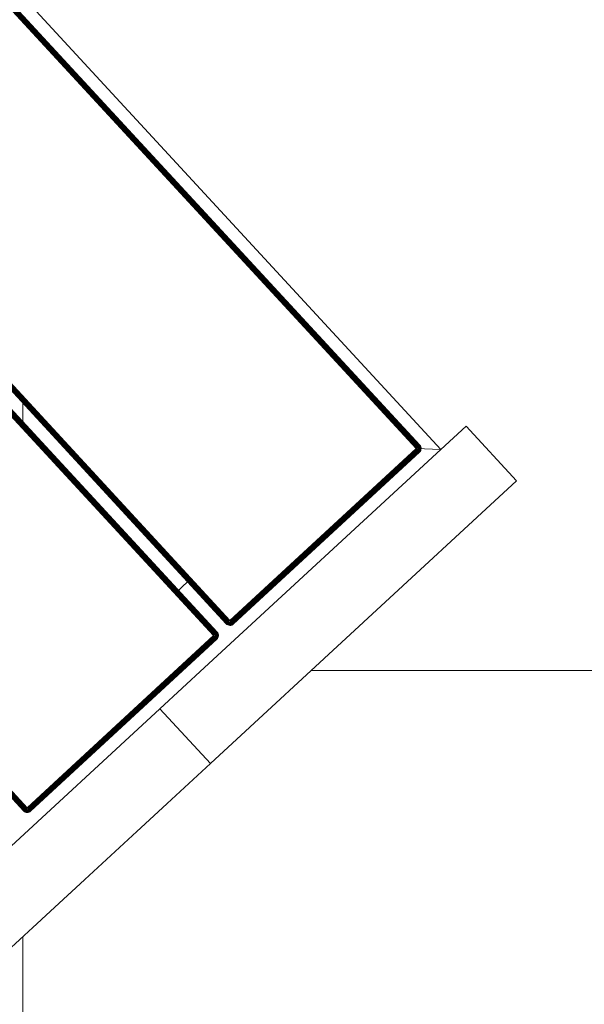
# Model space of a CAD drawing. Header units: millimetres. Extents: x -54833 to 17168, y -29122 to 68726.
# Tile 52 of 122: x -41844 to -41616, y 11149 to 11546. Entities that reach past the tile are written whole.
import ezdxf

# ---------------------------------------------------------------- set-up
doc = ezdxf.new("R2010")
doc.units = ezdxf.units.MM
for name, color, linetype, lineweight, true_color in [('Furniture-2', 7, 'Continuous', 9, 0xaaaaaa), ('Kohvikutool-1', 7, 'Continuous', 9, 0xaaaaaa), ('Surface Pattern-1', 7, 'Continuous', 9, 0x232323)]:
    doc.layers.add(name, color=color, linetype=linetype, lineweight=lineweight, true_color=true_color)

# ---------------------------------------------------------------- blocks, each defined once
blk = doc.blocks.new('MA_Kohvikultool - Kohvikutool_DWG-V84-1_ korruse plaan')
at = {"layer": 'Kohvikutool-1'}
for p, q in [((285, 465), (285, 15)), ((62.53, 22), (62.53, 458)), ((62.64, 458), (62.64, 22)), ((62.83, 22), (62.83, 458)), ((63.09, 22), (63.09, 458)), ((63.41, 22), (63.41, 458)), ((63.76, 22), (63.76, 458)), ((64.14, 22), (64.14, 458)), ((64.5, 22), (64.5, 458)), ((166.75, 458), (166.75, 22)), ((167.11, 458), (167.11, 22)), ((167.49, 458), (167.49, 22)), ((167.84, 458), (167.84, 22)), ((168.16, 458), (168.16, 22)), ((168.42, 458), (168.42, 22)), ((168.61, 458), (168.61, 22)), ((168.72, 22), (168.72, 458)), ((173.78, 458), (173.78, 22)), ((173.89, 22), (173.89, 458)), ((174.08, 22), (174.08, 458)), ((174.34, 22), (174.34, 458)), ((174.66, 22), (174.66, 458)), ((175.01, 22), (175.01, 458)), ((175.39, 22), (175.39, 458)), ((175.75, 22), (175.75, 458)), ((278, 458), (278, 22)), ((278.36, 458), (278.36, 22)), ((278.74, 22), (278.74, 458)), ((279.09, 22), (279.09, 458)), ((279.41, 22), (279.41, 458)), ((279.67, 22), (279.67, 458)), ((279.86, 22), (279.86, 458)), ((279.97, 22), (279.97, 458)), ((166.75, 45), (174.15, 45)), ((62.5, 22), (62.53, 21.64)), ((62.53, 22), (62.5, 22)), ((62.5, 22), (62.53, 21.64)), ((62.57, 21.64), (62.53, 22)), ((62.64, 22), (62.53, 22)), ((62.53, 21.64), (62.64, 21.26)), ((62.57, 21.64), (62.53, 21.64)), ((62.53, 21.64), (62.64, 21.26)), ((62.67, 21.66), (62.57, 21.64)), ((62.57, 21.64), (62.67, 21.28)), ((62.67, 21.66), (62.64, 22)), ((62.83, 22), (62.64, 22)), ((62.67, 21.28), (62.64, 21.26)), ((62.64, 21.26), (62.83, 20.91)), ((62.64, 21.26), (62.83, 20.91)), ((62.85, 21.7), (62.67, 21.66)), ((62.77, 21.32), (62.67, 21.66)), ((62.77, 21.32), (62.67, 21.28)), ((62.67, 21.28), (62.85, 20.92)), ((62.94, 21.38), (62.77, 21.32)), ((62.94, 20.98), (62.77, 21.32)), ((62.85, 21.7), (62.83, 22)), ((63.09, 22), (62.83, 22)), ((62.85, 20.92), (62.83, 20.91)), ((62.83, 20.91), (63.09, 20.59)), ((62.83, 20.91), (63.09, 20.59)), ((63.11, 21.74), (62.85, 21.7)), ((62.94, 21.38), (62.85, 21.7)), ((62.94, 20.98), (62.85, 20.92)), ((62.85, 20.92), (63.11, 20.61)), ((63.19, 21.48), (62.94, 21.38)), ((63.1, 21.08), (62.94, 21.38)), ((63.1, 21.08), (62.94, 20.98)), ((63.19, 20.69), (62.94, 20.98)), ((63.11, 21.74), (63.09, 22)), ((63.41, 22), (63.09, 22)), ((63.11, 20.61), (63.09, 20.59)), ((63.09, 20.59), (63.41, 20.33)), ((63.09, 20.59), (63.41, 20.33)), ((63.32, 21.23), (63.1, 21.08)), ((63.32, 20.82), (63.1, 21.08)), ((63.42, 21.8), (63.11, 21.74)), ((63.19, 21.48), (63.11, 21.74)), ((63.19, 20.69), (63.11, 20.61)), ((63.11, 20.61), (63.42, 20.35)), ((63.48, 21.6), (63.19, 21.48)), ((63.32, 21.23), (63.19, 21.48)), ((63.32, 20.82), (63.19, 20.69)), ((63.48, 20.44), (63.19, 20.69)), ((63.58, 21.4), (63.32, 21.23)), ((63.5, 21), (63.32, 21.23)), ((63.5, 21), (63.32, 20.82)), ((63.58, 20.6), (63.32, 20.82)), ((63.42, 21.8), (63.41, 22)), ((63.41, 22), (63.78, 21.87)), ((63.77, 21.93), (63.41, 22)), ((63.42, 20.35), (63.41, 20.33)), ((63.41, 20.33), (63.76, 20.14)), ((63.41, 20.33), (63.76, 20.14)), ((63.78, 21.87), (63.42, 21.8)), ((63.48, 21.6), (63.42, 21.8)), ((63.48, 20.44), (63.42, 20.35)), ((63.42, 20.35), (63.78, 20.17)), ((63.78, 21.87), (63.48, 21.6)), ((63.82, 21.73), (63.48, 21.6)), ((63.58, 21.4), (63.48, 21.6)), ((63.58, 20.6), (63.48, 20.44)), ((63.82, 20.27), (63.48, 20.44)), ((63.73, 21.23), (63.5, 21)), ((63.73, 20.82), (63.5, 21)), ((63.82, 21.73), (63.58, 21.4)), ((63.88, 21.6), (63.58, 21.4)), ((63.73, 21.23), (63.58, 21.4)), ((63.73, 20.82), (63.58, 20.6)), ((63.88, 20.44), (63.58, 20.6)), ((63.88, 21.6), (63.73, 21.23)), ((63.98, 21.48), (63.73, 21.23)), ((63.9, 21.08), (63.73, 21.23)), ((63.9, 21.08), (63.73, 20.82)), ((63.98, 20.69), (63.73, 20.82)), ((64.14, 21.97), (63.76, 22)), ((63.78, 20.17), (63.76, 20.14)), ((63.76, 20.14), (64.14, 20.03)), ((63.76, 20.14), (64.14, 20.03)), ((63.82, 20.27), (63.78, 20.17)), ((63.78, 20.17), (64.14, 20.07)), ((63.88, 20.44), (63.82, 20.27)), ((64.16, 20.17), (63.82, 20.27)), ((63.98, 20.69), (63.88, 20.44)), ((64.2, 20.35), (63.88, 20.44)), ((63.98, 21.48), (63.9, 21.08)), ((64.1, 21.38), (63.9, 21.08)), ((64.1, 20.98), (63.9, 21.08)), ((64.1, 20.98), (63.98, 20.69)), ((64.24, 20.61), (63.98, 20.69)), ((64.1, 21.38), (64.1, 20.98)), ((64.23, 21.32), (64.1, 20.98)), ((64.3, 20.92), (64.1, 20.98)), ((64.14, 21.97), (64.5, 22)), ((64.14, 20.07), (64.16, 20.17)), ((64.14, 20.07), (64.5, 20.03)), ((64.14, 20.07), (64.14, 20.03)), ((64.14, 20.03), (64.5, 20)), ((64.14, 20.03), (64.5, 20)), ((64.16, 20.17), (64.2, 20.35)), ((64.16, 20.17), (64.5, 20.14)), ((64.2, 20.35), (64.24, 20.61)), ((64.2, 20.35), (64.5, 20.33)), ((64.3, 20.92), (64.23, 21.32)), ((64.24, 20.61), (64.3, 20.92)), ((64.24, 20.61), (64.5, 20.59)), ((64.3, 21.3), (64.3, 20.92)), ((64.3, 20.92), (64.5, 20.91)), ((64.5, 20.91), (64.43, 21.27)), ((166.75, 22), (64.5, 22)), ((64.5, 22), (64.5, 21.64)), ((166.75, 21.64), (64.5, 21.64)), ((64.5, 21.26), (64.5, 21.64)), ((64.5, 21.26), (166.75, 21.26)), ((64.5, 20.91), (64.5, 21.26)), ((64.5, 20.91), (166.75, 20.91)), ((64.5, 20.91), (64.5, 20.59)), ((64.5, 20.59), (166.75, 20.59)), ((64.5, 20.59), (64.5, 20.33)), ((64.5, 20.33), (166.75, 20.33)), ((64.5, 20.33), (64.5, 20.14)), ((64.5, 20.14), (166.75, 20.14)), ((64.5, 20.14), (64.5, 20.03)), ((64.5, 20.03), (166.75, 20.03)), ((64.5, 20.03), (64.5, 20)), ((64.5, 20), (166.75, 20)), ((166.75, 20), (64.5, 20)), ((166.75, 22), (167.11, 22)), ((166.78, 21.64), (166.75, 22)), ((166.82, 21.27), (166.75, 21.64)), ((166.75, 21.26), (166.75, 20.91)), ((166.75, 20.91), (166.95, 20.92)), ((166.75, 20.91), (166.75, 20.59)), ((166.75, 20.59), (167.01, 20.61)), ((166.75, 20.59), (166.75, 20.33)), ((166.75, 20.33), (167.05, 20.35)), ((166.75, 20.33), (166.75, 20.14)), ((166.75, 20.14), (167.09, 20.17)), ((166.75, 20.14), (166.75, 20.03)), ((167.11, 20.07), (166.75, 20.03)), ((166.75, 20.03), (166.75, 20)), ((166.75, 20), (167.11, 20.03)), ((167.11, 20.03), (166.75, 20)), ((166.82, 21.27), (166.95, 20.92)), ((166.88, 21.28), (167.15, 20.98)), ((166.95, 20.92), (166.88, 21.28)), ((167.15, 20.98), (166.95, 20.92)), ((166.95, 20.92), (167.01, 20.61)), ((167.27, 20.69), (167.01, 20.61)), ((167.01, 20.61), (167.05, 20.35)), ((167.02, 21.32), (167.35, 21.08)), ((167.02, 21.32), (167.15, 20.98)), ((167.37, 20.44), (167.05, 20.35)), ((167.05, 20.35), (167.09, 20.17)), ((167.43, 20.27), (167.09, 20.17)), ((167.09, 20.17), (167.11, 20.07)), ((167.11, 22), (167.49, 22)), ((167.11, 20.07), (167.47, 20.17)), ((167.11, 20.03), (167.49, 20.14)), ((167.49, 20.14), (167.11, 20.03)), ((167.11, 20.03), (167.11, 20.07)), ((167.15, 21.38), (167.52, 21.23)), ((167.15, 21.38), (167.35, 21.08)), ((167.35, 21.08), (167.15, 20.98)), ((167.15, 20.98), (167.27, 20.69)), ((167.27, 21.48), (167.67, 21.4)), ((167.27, 21.48), (167.52, 21.23)), ((167.52, 20.82), (167.27, 20.69)), ((167.27, 20.69), (167.37, 20.44)), ((167.52, 21.23), (167.35, 21.08)), ((167.35, 21.08), (167.52, 20.82)), ((167.37, 21.6), (167.77, 21.6)), ((167.37, 21.6), (167.67, 21.4)), ((167.67, 20.6), (167.37, 20.44)), ((167.37, 20.44), (167.43, 20.27)), ((167.83, 21.8), (167.43, 21.73)), ((167.43, 21.73), (167.77, 21.6)), ((167.77, 20.44), (167.43, 20.27)), ((167.43, 20.27), (167.47, 20.17)), ((167.47, 20.17), (167.83, 20.35)), ((167.49, 20.14), (167.47, 20.17)), ((167.49, 22), (167.84, 22)), ((167.49, 22), (167.83, 21.8)), ((167.49, 20.14), (167.84, 20.33)), ((167.84, 20.33), (167.49, 20.14)), ((167.67, 21.4), (167.52, 21.23)), ((167.52, 21.23), (167.75, 21)), ((167.75, 21), (167.52, 20.82)), ((167.52, 20.82), (167.67, 20.6)), ((167.77, 21.6), (167.67, 21.4)), ((167.67, 21.4), (167.93, 21.23)), ((167.93, 20.82), (167.67, 20.6)), ((167.67, 20.6), (167.77, 20.44)), ((167.93, 21.23), (167.75, 21)), ((167.75, 21), (167.93, 20.82)), ((167.83, 21.8), (167.77, 21.6)), ((167.77, 21.6), (168.06, 21.48)), ((168.06, 20.69), (167.77, 20.44)), ((167.77, 20.44), (167.83, 20.35)), ((167.84, 22), (167.83, 21.8)), ((168.14, 21.74), (167.83, 21.8)), ((167.83, 20.35), (168.14, 20.61)), ((167.84, 20.33), (167.83, 20.35)), ((167.84, 22), (168.16, 22)), ((167.84, 20.33), (168.16, 20.59)), ((168.16, 20.59), (167.84, 20.33)), ((168.06, 21.48), (167.93, 21.23)), ((167.93, 21.23), (168.15, 21.08)), ((168.15, 21.08), (167.93, 20.82)), ((167.93, 20.82), (168.06, 20.69)), ((168.14, 21.74), (168.06, 21.48)), ((168.06, 21.48), (168.31, 21.38)), ((168.31, 20.98), (168.06, 20.69)), ((168.06, 20.69), (168.14, 20.61)), ((168.16, 22), (168.14, 21.74)), ((168.4, 21.7), (168.14, 21.74)), ((168.14, 20.61), (168.4, 20.92)), ((168.16, 20.59), (168.14, 20.61)), ((168.31, 21.38), (168.15, 21.08)), ((168.15, 21.08), (168.31, 20.98)), ((168.16, 22), (168.42, 22)), ((168.16, 20.59), (168.42, 20.91)), ((168.42, 20.91), (168.16, 20.59)), ((168.4, 21.7), (168.31, 21.38)), ((168.31, 21.38), (168.48, 21.32)), ((168.48, 21.32), (168.31, 20.98)), ((168.31, 20.98), (168.4, 20.92)), ((168.42, 22), (168.4, 21.7)), ((168.58, 21.66), (168.4, 21.7)), ((168.4, 20.92), (168.58, 21.28)), ((168.42, 20.91), (168.4, 20.92)), ((168.42, 22), (168.61, 22)), ((168.42, 20.91), (168.61, 21.26)), ((168.61, 21.26), (168.42, 20.91)), ((168.58, 21.66), (168.48, 21.32)), ((168.48, 21.32), (168.58, 21.28)), ((168.61, 22), (168.58, 21.66)), ((168.68, 21.64), (168.58, 21.66)), ((168.58, 21.28), (168.68, 21.64)), ((168.61, 21.26), (168.58, 21.28)), ((168.61, 22), (168.72, 22)), ((168.61, 21.26), (168.72, 21.64)), ((168.72, 21.64), (168.61, 21.26)), ((168.72, 22), (168.68, 21.64)), ((168.72, 21.64), (168.68, 21.64)), ((168.72, 22), (168.75, 22)), ((168.72, 21.64), (168.75, 22)), ((168.75, 22), (168.72, 21.64)), ((173.78, 22), (173.75, 22)), ((173.75, 22), (173.78, 21.64)), ((173.75, 22), (173.78, 21.64)), ((173.89, 22), (173.78, 22)), ((173.78, 22), (173.82, 21.64)), ((173.78, 21.64), (173.82, 21.64)), ((173.78, 21.64), (173.89, 21.26)), ((173.78, 21.64), (173.89, 21.26)), ((173.92, 21.66), (173.82, 21.64)), ((173.82, 21.64), (173.92, 21.28)), ((174.08, 22), (173.89, 22)), ((173.89, 22), (173.92, 21.66)), ((173.89, 21.26), (173.92, 21.28)), ((173.89, 21.26), (174.08, 20.91)), ((173.89, 21.26), (174.08, 20.91)), ((174.1, 21.7), (173.92, 21.66)), ((174.02, 21.32), (173.92, 21.66)), ((174.02, 21.32), (173.92, 21.28)), ((173.92, 21.28), (174.1, 20.92)), ((174.19, 21.38), (174.02, 21.32)), ((174.19, 20.98), (174.02, 21.32)), ((174.34, 22), (174.08, 22)), ((174.08, 22), (174.1, 21.7)), ((174.08, 20.91), (174.1, 20.92)), ((174.08, 20.91), (174.34, 20.59)), ((174.08, 20.91), (174.34, 20.59)), ((174.36, 21.74), (174.1, 21.7)), ((174.19, 21.38), (174.1, 21.7)), ((174.19, 20.98), (174.1, 20.92)), ((174.1, 20.92), (174.36, 20.61)), ((174.44, 21.48), (174.19, 21.38)), ((174.35, 21.08), (174.19, 21.38)), ((174.35, 21.08), (174.19, 20.98)), ((174.44, 20.69), (174.19, 20.98)), ((174.66, 22), (174.34, 22)), ((174.34, 22), (174.36, 21.74)), ((174.34, 20.59), (174.36, 20.61)), ((174.34, 20.59), (174.66, 20.33)), ((174.34, 20.59), (174.66, 20.33)), ((174.57, 21.23), (174.35, 21.08)), ((174.57, 20.82), (174.35, 21.08)), ((174.67, 21.8), (174.36, 21.74)), ((174.44, 21.48), (174.36, 21.74)), ((174.44, 20.69), (174.36, 20.61)), ((174.36, 20.61), (174.67, 20.35)), ((174.73, 21.6), (174.44, 21.48)), ((174.57, 21.23), (174.44, 21.48)), ((174.57, 20.82), (174.44, 20.69)), ((174.73, 20.44), (174.44, 20.69)), ((174.83, 21.4), (174.57, 21.23)), ((174.75, 21), (174.57, 21.23)), ((174.75, 21), (174.57, 20.82)), ((174.83, 20.6), (174.57, 20.82)), ((175.01, 22), (174.66, 22)), ((174.66, 22), (174.67, 21.8)), ((174.66, 20.33), (174.67, 20.35)), ((174.66, 20.33), (175.01, 20.14)), ((174.66, 20.33), (175.01, 20.14)), ((175.02, 21.93), (174.67, 21.8)), ((174.67, 21.8), (175.03, 21.87)), ((174.73, 21.6), (174.67, 21.8)), ((174.73, 20.44), (174.67, 20.35)), ((174.67, 20.35), (175.03, 20.17)), ((175.03, 21.87), (174.73, 21.6)), ((175.07, 21.73), (174.73, 21.6)), ((174.83, 21.4), (174.73, 21.6)), ((174.83, 20.6), (174.73, 20.44)), ((175.07, 20.27), (174.73, 20.44)), ((174.98, 21.23), (174.75, 21)), ((174.98, 20.82), (174.75, 21)), ((175.07, 21.73), (174.83, 21.4)), ((175.13, 21.6), (174.83, 21.4)), ((174.98, 21.23), (174.83, 21.4)), ((174.98, 20.82), (174.83, 20.6)), ((175.13, 20.44), (174.83, 20.6)), ((175.13, 21.6), (174.98, 21.23)), ((175.23, 21.48), (174.98, 21.23)), ((175.15, 21.08), (174.98, 21.23)), ((175.15, 21.08), (174.98, 20.82)), ((175.23, 20.69), (174.98, 20.82)), ((175.01, 20.14), (175.03, 20.17)), ((175.01, 20.14), (175.39, 20.03)), ((175.01, 20.14), (175.39, 20.03)), ((175.02, 21.93), (175.39, 22)), ((175.07, 20.27), (175.03, 20.17)), ((175.03, 20.17), (175.39, 20.07)), ((175.13, 20.44), (175.07, 20.27)), ((175.41, 20.17), (175.07, 20.27)), ((175.23, 20.69), (175.13, 20.44)), ((175.45, 20.35), (175.13, 20.44)), ((175.23, 21.48), (175.15, 21.08)), ((175.35, 21.38), (175.15, 21.08)), ((175.35, 20.98), (175.15, 21.08)), ((175.35, 20.98), (175.23, 20.69)), ((175.49, 20.61), (175.23, 20.69)), ((175.35, 21.38), (175.35, 20.98)), ((175.48, 21.32), (175.35, 20.98)), ((175.55, 20.92), (175.35, 20.98)), ((175.39, 21.97), (175.75, 22)), ((175.39, 20.07), (175.41, 20.17)), ((175.39, 20.03), (175.39, 20.07)), ((175.75, 20.03), (175.39, 20.07)), ((175.39, 20.03), (175.75, 20)), ((175.39, 20.03), (175.75, 20)), ((175.41, 20.17), (175.45, 20.35)), ((175.75, 20.14), (175.41, 20.17)), ((175.45, 20.35), (175.49, 20.61)), ((175.75, 20.33), (175.45, 20.35)), ((175.55, 20.92), (175.48, 21.32)), ((175.49, 20.61), (175.55, 20.92)), ((175.75, 20.59), (175.49, 20.61)), ((175.75, 21.26), (175.55, 20.92)), ((175.75, 20.91), (175.55, 20.92)), ((278, 22), (175.75, 22)), ((175.75, 22), (175.75, 21.64)), ((278, 21.64), (175.75, 21.64)), ((175.75, 21.64), (175.75, 21.26)), ((278, 21.26), (175.75, 21.26)), ((175.75, 21.26), (175.75, 20.91)), ((278, 20.91), (175.75, 20.91)), ((175.75, 20.91), (175.75, 20.59)), ((278, 20.59), (175.75, 20.59)), ((175.75, 20.59), (175.75, 20.33)), ((175.75, 20.33), (278, 20.33)), ((175.75, 20.33), (175.75, 20.14)), ((175.75, 20.14), (175.75, 20.03)), ((278, 20.14), (175.75, 20.14)), ((175.75, 20.03), (278, 20.03)), ((175.75, 20.03), (175.75, 20)), ((175.75, 20), (278, 20)), ((278, 20), (175.75, 20)), ((278, 22), (278.36, 22)), ((278.03, 21.64), (278, 22)), ((285, 15), (278, 22)), ((278, 22), (285, 15)), ((278, 21.26), (278.03, 21.64)), ((278, 20.91), (278.07, 21.27)), ((278, 20.91), (278.07, 21.27)), ((278, 20.91), (278.2, 20.92)), ((278, 20.91), (278, 20.59)), ((278, 20.59), (278.26, 20.61)), ((278, 20.59), (278, 20.33)), ((278, 20.33), (278.3, 20.35)), ((278, 20.33), (278, 20.14)), ((278.34, 20.17), (278, 20.14)), ((278, 20.14), (278, 20.03)), ((278.36, 20.07), (278, 20.03)), ((278, 20), (278.36, 20.03)), ((278, 20.03), (278, 20)), ((278.36, 20.03), (278, 20)), ((278.13, 21.28), (278.4, 20.98)), ((278.13, 21.28), (278.2, 20.92)), ((278.4, 20.98), (278.2, 20.92)), ((278.2, 20.92), (278.26, 20.61)), ((278.52, 20.69), (278.26, 20.61)), ((278.26, 20.61), (278.3, 20.35)), ((278.27, 21.32), (278.6, 21.08)), ((278.27, 21.32), (278.4, 20.98)), ((278.62, 20.44), (278.3, 20.35)), ((278.3, 20.35), (278.34, 20.17)), ((278.68, 20.27), (278.34, 20.17)), ((278.34, 20.17), (278.36, 20.07)), ((278.74, 22), (278.36, 22)), ((278.36, 20.07), (278.72, 20.17)), ((278.36, 20.03), (278.74, 20.14)), ((278.74, 20.14), (278.36, 20.03)), ((278.36, 20.07), (278.36, 20.03)), ((278.4, 21.38), (278.77, 21.23)), ((278.4, 21.38), (278.6, 21.08)), ((278.6, 21.08), (278.4, 20.98)), ((278.4, 20.98), (278.52, 20.69)), ((278.52, 21.48), (278.92, 21.4)), ((278.52, 21.48), (278.77, 21.23)), ((278.77, 20.82), (278.52, 20.69)), ((278.52, 20.69), (278.62, 20.44)), ((278.77, 21.23), (278.6, 21.08)), ((278.6, 21.08), (278.77, 20.82)), ((278.62, 21.6), (279.02, 21.6)), ((278.62, 21.6), (278.92, 21.4)), ((278.92, 20.6), (278.62, 20.44)), ((278.62, 20.44), (278.68, 20.27)), ((279.08, 21.8), (278.68, 21.73)), ((278.68, 21.73), (279.02, 21.6)), ((279.02, 20.44), (278.68, 20.27)), ((278.68, 20.27), (278.72, 20.17)), ((278.7, 21.8), (279.08, 21.8)), ((278.72, 20.17), (279.08, 20.35)), ((278.72, 20.17), (278.74, 20.14)), ((279.09, 22), (278.73, 21.93)), ((279.09, 22), (278.74, 22)), ((278.74, 20.14), (279.09, 20.33)), ((279.09, 20.33), (278.74, 20.14)), ((278.92, 21.4), (278.77, 21.23)), ((278.77, 21.23), (279, 21)), ((279, 21), (278.77, 20.82)), ((278.77, 20.82), (278.92, 20.6)), ((279.02, 21.6), (278.92, 21.4)), ((278.92, 21.4), (279.18, 21.23)), ((279.18, 20.82), (278.92, 20.6)), ((278.92, 20.6), (279.02, 20.44)), ((279.18, 21.23), (279, 21)), ((279, 21), (279.18, 20.82)), ((279.08, 21.8), (279.02, 21.6)), ((279.02, 21.6), (279.31, 21.48)), ((279.31, 20.69), (279.02, 20.44)), ((279.02, 20.44), (279.08, 20.35)), ((279.08, 21.8), (279.09, 22)), ((279.39, 21.74), (279.08, 21.8)), ((279.08, 20.35), (279.39, 20.61)), ((279.08, 20.35), (279.09, 20.33)), ((279.09, 22), (279.41, 22)), ((279.09, 20.33), (279.41, 20.59)), ((279.41, 20.59), (279.09, 20.33)), ((279.31, 21.48), (279.18, 21.23)), ((279.18, 21.23), (279.4, 21.08)), ((279.4, 21.08), (279.18, 20.82)), ((279.18, 20.82), (279.31, 20.69)), ((279.39, 21.74), (279.31, 21.48)), ((279.31, 21.48), (279.56, 21.38)), ((279.56, 20.98), (279.31, 20.69)), ((279.31, 20.69), (279.39, 20.61)), ((279.39, 21.74), (279.41, 22)), ((279.65, 21.7), (279.39, 21.74)), ((279.39, 20.61), (279.65, 20.92)), ((279.39, 20.61), (279.41, 20.59)), ((279.56, 21.38), (279.4, 21.08)), ((279.4, 21.08), (279.56, 20.98)), ((279.41, 22), (279.67, 22)), ((279.41, 20.59), (279.67, 20.91)), ((279.67, 20.91), (279.41, 20.59)), ((279.65, 21.7), (279.56, 21.38)), ((279.56, 21.38), (279.73, 21.32)), ((279.73, 21.32), (279.56, 20.98)), ((279.56, 20.98), (279.65, 20.92)), ((279.65, 21.7), (279.67, 22)), ((279.83, 21.66), (279.65, 21.7)), ((279.65, 20.92), (279.83, 21.28)), ((279.65, 20.92), (279.67, 20.91)), ((279.67, 22), (279.86, 22)), ((279.67, 20.91), (279.86, 21.26)), ((279.86, 21.26), (279.67, 20.91)), ((279.83, 21.66), (279.73, 21.32)), ((279.73, 21.32), (279.83, 21.28)), ((279.83, 21.66), (279.86, 22)), ((279.93, 21.64), (279.83, 21.66)), ((279.83, 21.28), (279.93, 21.64)), ((279.83, 21.28), (279.86, 21.26)), ((279.86, 22), (279.97, 22)), ((279.86, 21.26), (279.97, 21.64)), ((279.97, 21.64), (279.86, 21.26)), ((279.93, 21.64), (279.97, 22)), ((279.93, 21.64), (279.97, 21.64)), ((279.97, 22), (280, 22)), ((279.97, 21.64), (280, 22)), ((280, 22), (279.97, 21.64)), ((130.89, 15), (-10.89, 15)), ((130.89, -15), (130.89, 15)), ((130.89, 15), (155.34, 15)), ((130.89, 15), (130.89, -15)), ((285, 15), (155.34, 15)), ((285, 15), (298.93, 15)), ((298.93, -15), (298.93, 15)), ((-10.89, -15), (130.89, -15)), ((298.93, -15), (130.89, -15))]:
    blk.add_line(p, q, dxfattribs=at)
blk = doc.blocks.new('MA_Kohvikultool - MA_Kohvikultool-V85-1_ korruse plaan')
blk.add_blockref('MA_Kohvikultool - Kohvikutool_DWG-V84-1_ korruse plaan', (111.57, -216.07))

msp = doc.modelspace()

# ---------------------------------------------------------------- hatches: boundary and pattern name
at = {"layer": 'Surface Pattern-1'}
h = msp.add_hatch(dxfattribs=at)
h.set_pattern_fill('FP_32', color=256, style=0, pattern_type=2)
h.set_pattern_definition([(270, (-41243.1, 7083), (600, 4e-14), []), (0, (-41243.1, 7083), (0, 600), [])])
h.paths.add_polyline_path([(-38793.29, 7685.8), (-37024.9, 11222.34), (-41583.52, 14657.51), (-42590, 14657.51), (-42590, 9948.51), (-40511.02, 9948.51), (-38798.43, 7692.57)])
h.paths.add_polyline_path([(-38545.68, 9194.95), (-38605.77, 9366.85), (-38600.42, 9368.77), (-38604.27, 9384.91), (-38518.41, 9415.62), (-38536.29, 9465.61), (-38630.45, 9431.93), (-38626.86, 9421.88), (-38655.1, 9411.77), (-38813.7, 9855.63), (-38785.61, 9865.68), (-38782.02, 9855.63), (-38358.32, 10007.2), (-38361.91, 10017.25), (-38333.66, 10027.35), (-38176.1, 9583.13), (-38203.15, 9573.45), (-38206.74, 9583.5), (-38300.9, 9549.81), (-38283.02, 9499.83), (-38195.42, 9531.06), (-38189.9, 9515.62), (-38183.31, 9517.98), (-38123.21, 9346.08), (-38544.66, 9195.32)])
h.paths.add_polyline_path([(-38530.38, 9241.26), (-38163.33, 9373.07), (-38173.11, 9400.4), (-38540.32, 9269.04), (-38531.4, 9244.11)])
h.paths.add_polyline_path([(-38490.16, 9425.73), (-38312.04, 9491.89), (-38329.15, 9539.71), (-38508.05, 9475.71), (-38490.21, 9425.84)])
h.paths.add_polyline_path([(-38639.66, 9546.75), (-38272.45, 9678.11), (-38274.16, 9682.88), (-38641.37, 9551.52)])
h.paths.add_polyline_path([(-38677.13, 9651.5), (-38309.92, 9782.86), (-38311.63, 9787.63), (-38678.84, 9656.27)])
h.paths.add_polyline_path([(-38714.61, 9756.25), (-38347.4, 9887.61), (-38351.2, 9891.63), (-38716.31, 9761.02)])
h.paths.add_polyline_path([(-39881.29, 9798.3), (-40031.09, 10222.64), (-39860.96, 10282.1), (-39859.04, 10276.75), (-39842.9, 10280.6), (-39812.19, 10194.74), (-39762.2, 10212.62), (-39795.89, 10306.78), (-39805.93, 10303.19), (-39816.04, 10331.43), (-39372.18, 10490.03), (-39362.14, 10461.95), (-39372.18, 10458.35), (-39220.61, 10034.65), (-39210.56, 10038.24), (-39200.46, 10009.99), (-39644.32, 9851.4), (-39654.36, 9879.48), (-39644.32, 9883.08), (-39678, 9977.23), (-39727.98, 9959.35), (-39696.75, 9871.75), (-39712.19, 9866.23), (-39709.83, 9859.64), (-39879.93, 9798.79)])
h.paths.add_polyline_path([(-39855.19, 9839.5), (-39827.41, 9849.44), (-39958.78, 10216.65), (-39986.55, 10206.71), (-39855.58, 9840.6)])
h.paths.add_polyline_path([(-39040.93, 9906.73), (-39347.19, 10753.02), (-38503.73, 11060.6), (-38195.4, 10215.06), (-39039.74, 9907.16)])
h.paths.add_polyline_path([(-39549.7, 9948.78), (-39544.93, 9950.49), (-39676.29, 10317.7), (-39680.31, 10313.89), (-39555.12, 9963.94)])
h.paths.add_polyline_path([(-38961.96, 9967.46), (-38956.67, 9969.38), (-39095.43, 10349.87), (-39100.71, 10347.95), (-39010.39, 10100.28)])
h.paths.add_polyline_path([(-39444.95, 9986.26), (-39440.18, 9987.96), (-39571.54, 10355.17), (-39576.31, 10353.47), (-39468.32, 10051.58)])
h.paths.add_polyline_path([(-39738.09, 9987.6), (-39688.1, 10005.48), (-39752.1, 10184.38), (-39802, 10166.25), (-39740.93, 9995.54)])
h.paths.add_polyline_path([(-38867.42, 10001.93), (-38862.14, 10003.86), (-39000.89, 10384.35), (-39006.17, 10382.42), (-38870.15, 10009.41)])
h.paths.add_polyline_path([(-39340.2, 10023.73), (-39336.19, 10027.54), (-39466.79, 10392.65), (-39471.57, 10390.94), (-39341.57, 10027.54)])
h.paths.add_polyline_path([(-38772.89, 10036.4), (-38767.6, 10038.33), (-38906.35, 10418.82), (-38911.64, 10416.89), (-38796.18, 10100.28)])
h.paths.add_polyline_path([(-38678.35, 10070.88), (-38673.07, 10072.8), (-38811.82, 10453.3), (-38817.1, 10451.37), (-38681.08, 10078.36)])
h.paths.add_polyline_path([(-38583.82, 10105.35), (-38578.53, 10107.28), (-38717.28, 10487.77), (-38722.57, 10485.84), (-38586.55, 10112.83)])
h.paths.add_polyline_path([(-38489.28, 10139.83), (-38484, 10141.75), (-38622.75, 10522.24), (-38628.03, 10520.32), (-38492.01, 10147.31)])
h.paths.add_polyline_path([(-38394.75, 10174.3), (-38389.46, 10176.23), (-38528.21, 10556.72), (-38533.5, 10554.79), (-38397.47, 10181.78)])
h.paths.add_polyline_path([(-38300.21, 10208.77), (-38233.86, 10232.97), (-38374.74, 10612.68), (-38438.96, 10589.26), (-38302.5, 10215.06)])
h.paths.add_polyline_path([(-38127.08, 10354.22), (-38137.18, 10382.47), (-38127.13, 10386.06), (-38278.7, 10809.77), (-38288.75, 10806.18), (-38298.86, 10834.42), (-37855, 10993.02), (-37844.95, 10964.93), (-37855, 10961.34), (-37821.32, 10867.18), (-37771.33, 10885.07), (-37802.57, 10972.66), (-37787.13, 10978.19), (-37789.48, 10984.78), (-37617.58, 11044.87), (-37468.22, 10621.78), (-37638.46, 10562.61), (-37640.27, 10567.66), (-37656.41, 10563.82), (-37687.12, 10649.67), (-37737.11, 10631.79), (-37703.43, 10537.64), (-37693.38, 10541.23), (-37683.28, 10512.98), (-38108.99, 10360.69)])
h.paths.add_polyline_path([(-39110.99, 10376.13), (-39105.7, 10378.06), (-39244.46, 10758.55), (-39249.67, 10756.42), (-39130.03, 10428.35)])
h.paths.add_polyline_path([(-39016.45, 10410.61), (-39011.17, 10412.53), (-39149.92, 10793.02), (-39155.2, 10791.1), (-39022.92, 10428.35)])
h.paths.add_polyline_path([(-38921.92, 10445.08), (-38916.63, 10447.01), (-39055.38, 10827.5), (-39060.67, 10825.57), (-38928.44, 10462.96)])
h.paths.add_polyline_path([(-38032.52, 10451.77), (-38027.75, 10453.48), (-38159.11, 10820.69), (-38163.13, 10816.88), (-38037.94, 10466.93)])
h.paths.add_polyline_path([(-38827.38, 10479.55), (-38822.1, 10481.48), (-38960.85, 10861.97), (-38966.13, 10860.04), (-38831.46, 10490.74)])
h.paths.add_polyline_path([(-37927.77, 10489.24), (-37923, 10490.95), (-38054.36, 10858.16), (-38059.13, 10856.46), (-37933.19, 10504.4)])
h.paths.add_polyline_path([(-38732.85, 10514.03), (-38727.56, 10515.95), (-38866.31, 10896.44), (-38871.6, 10894.52), (-38748.16, 10556.02)])
h.paths.add_polyline_path([(-37823.02, 10526.72), (-37819, 10530.52), (-37949.61, 10895.63), (-37954.38, 10893.93), (-37824.38, 10530.52)])
h.paths.add_polyline_path([(-38638.31, 10548.5), (-38633.03, 10550.43), (-38771.78, 10930.92), (-38777.06, 10928.99), (-38641.05, 10556.02)])
h.paths.add_polyline_path([(-38543.78, 10582.97), (-38538.49, 10584.9), (-38677.24, 10965.39), (-38682.53, 10963.46), (-38560.93, 10630.02)])
h.paths.add_polyline_path([(-38449.24, 10617.45), (-38382.89, 10641.64), (-38521.64, 11022.13), (-38587.99, 10997.94), (-38453.82, 10630.02)])
h.paths.add_polyline_path([(-37540.54, 10627.77), (-37512.76, 10637.7), (-37644.57, 11004.76), (-37671.9, 10994.98), (-37543.73, 10636.68)])
h.paths.add_polyline_path([(-37747.22, 10660.04), (-37697.32, 10678.17), (-37763.39, 10856.04), (-37811.21, 10838.94), (-37750.77, 10669.97)])
h.paths.add_polyline_path([(-42189.74, 10896.58), (-42493.57, 11228.53), (-42359.78, 11349.3), (-42356.39, 11345.62), (-42344.21, 11356.75), (-42279.86, 11289.7), (-42242.18, 11324.48), (-42310.01, 11397.96), (-42320.25, 11388.51), (-42340.59, 11410.56), (-41989.45, 11734.67), (-41969.1, 11712.62), (-41979.33, 11703.17), (-41674.12, 11372.5), (-41663.89, 11381.95), (-41643.54, 11359.9), (-41994.69, 11035.79), (-42015.03, 11057.84), (-42004.8, 11067.29), (-42074.32, 11139.2), (-42110.06, 11103.06), (-42049.9, 11035.18), (-42059.17, 11023.6), (-42057.41, 11018.73), (-42189.21, 10897.07)])
h.paths.add_polyline_path([(-39158.09, 10928.96), (-39316.85, 11372.75), (-39288.6, 11382.86), (-39285.01, 11372.81), (-39190.85, 11406.49), (-39208.73, 11456.48), (-39296.33, 11425.24), (-39301.85, 11440.69), (-39308.45, 11438.33), (-39368.54, 11610.23), (-38945.44, 11759.59), (-38885.98, 11589.45), (-38891.33, 11587.54), (-38887.49, 11571.4), (-38973.34, 11540.69), (-38955.46, 11490.7), (-38861.3, 11524.38), (-38864.9, 11534.43), (-38836.65, 11544.53), (-38678.06, 11100.68), (-38706.14, 11090.63), (-38709.73, 11100.68), (-39133.44, 10949.11), (-39129.84, 10939.06), (-39158.01, 10928.99)])
h.paths.add_polyline_path([(-42181.83, 10944.71), (-42160.16, 10964.72), (-42426.24, 11249.85), (-42446.1, 11231.02), (-42182.36, 10945.28)])
h.paths.add_polyline_path([(-39142.65, 11063.93), (-38775.44, 11195.29), (-38777.15, 11200.06), (-39144.36, 11068.7)])
h.paths.add_polyline_path([(-42131.98, 11126.81), (-42092.97, 11162.81), (-42221.84, 11302.43), (-42259.27, 11264.72), (-42133.12, 11128.04)])
h.paths.add_polyline_path([(-41943.42, 11164.76), (-41939.7, 11168.2), (-42204.21, 11454.79), (-42207.94, 11451.35), (-41949.93, 11171.81)])
h.paths.add_polyline_path([(-39180.12, 11168.68), (-38812.91, 11300.04), (-38814.62, 11304.81), (-39181.83, 11173.45)])
h.paths.add_polyline_path([(-41861.67, 11240.22), (-41857.95, 11243.66), (-42122.46, 11530.24), (-42126.19, 11526.8), (-41873.21, 11252.72)])
h.paths.add_polyline_path([(-39217.59, 11273.43), (-38850.38, 11404.79), (-38854.19, 11408.81), (-39219.3, 11278.2)])
h.paths.add_polyline_path([(-41779.92, 11315.67), (-41776.2, 11319.11), (-42040.71, 11605.7), (-42044.44, 11602.26), (-41787.37, 11323.75)])
h.paths.add_polyline_path([(-39162.61, 11416.6), (-38983.71, 11480.6), (-39003.71, 11529.82), (-39179.71, 11464.42), (-39162.79, 11417.12)])
h.paths.add_polyline_path([(-39318.65, 11555.91), (-38951.44, 11687.27), (-38961.37, 11715.05), (-39328.42, 11583.24), (-39320.93, 11562.28)])
h.paths.add_polyline_path([(-42432.23, 11815.94), (-42534.86, 11817.94), (-42532.86, 12715.94), (-41634.86, 12715.94), (-41634.86, 11815.94), (-42429.21, 11815.94)])
h.paths.add_polyline_path([(-41931.15, 11845.94), (-41931.11, 11845.94), (-41931.11, 12250.94), (-41936.73, 12250.94), (-41936.73, 11845.94)])
h.paths.add_polyline_path([(-41735.48, 11845.94), (-41664.86, 11845.94), (-41664.86, 12250.94), (-41735.48, 12250.94)])
h.paths.add_polyline_path([(-42434.23, 11845.94), (-42434.23, 12250.94), (-42439.86, 12250.94), (-42439.86, 11845.94)])
h.paths.add_polyline_path([(-41836.11, 11845.94), (-41830.48, 11845.94), (-41830.48, 12250.94), (-41836.11, 12250.94), (-41836.11, 12068.7)])
h.paths.add_polyline_path([(-42031.73, 11845.94), (-42031.73, 12250.94), (-42037.36, 12250.94), (-42037.36, 11845.94)])
h.paths.add_polyline_path([(-42132.36, 11845.94), (-42132.36, 12250.94), (-42137.98, 12250.94), (-42137.98, 11845.94)])
h.paths.add_polyline_path([(-42232.98, 11845.94), (-42232.98, 12250.94), (-42238.61, 12250.94), (-42238.61, 11845.94)])
h.paths.add_polyline_path([(-42339.23, 11845.94), (-42333.61, 11845.94), (-42333.61, 12250.94), (-42339.23, 12250.94), (-42339.23, 12068.7)])
h.paths.add_polyline_path([(-39869.91, 12045.94), (-39922.66, 12050.37), (-39958.61, 12057.7), (-39987.07, 12066.59), (-40024.85, 12082.4), (-40049.17, 12095.82), (-40080.28, 12116.6), (-40107, 12138.99), (-40129.36, 12161.6), (-40151.12, 12188.1), (-40173.71, 12222.56), (-40185.85, 12246.22), (-40199.29, 12278.63), (-40210.06, 12314.73), (-40216.91, 12351.82), (-40219.21, 12380.61), (-40218.98, 12417.73), (-40215.56, 12448.6), (-40207.79, 12486.33), (-40199.34, 12513), (-40186.16, 12545.18), (-40167.44, 12579.57), (-40149.94, 12605.38), (-40129.54, 12630.05), (-40104.42, 12655.22), (-40077.83, 12677.05), (-40043.37, 12699.64), (-40015.2, 12713.93), (-39984.98, 12726.05), (-39952.03, 12735.78), (-39918.08, 12742.25), (-39885.78, 12745.12), (-39848.2, 12744.91), (-39816.08, 12741.3), (-39781.4, 12734.17), (-39751.22, 12724.67), (-39715.15, 12709.46), (-39690.83, 12696.04), (-39659.72, 12675.26), (-39633, 12652.87), (-39610.64, 12630.27), (-39588.88, 12603.77), (-39566.29, 12569.3), (-39554.15, 12545.64), (-39540.71, 12513.23), (-39529.95, 12477.13), (-39523.33, 12441.29), (-39520.75, 12411.25), (-39521.12, 12373.09), (-39524.45, 12342.98), (-39532.21, 12305.55), (-39540.66, 12278.86), (-39553.84, 12246.69), (-39572.56, 12212.29), (-39590.06, 12186.48), (-39610.46, 12161.81), (-39635.58, 12136.64), (-39662.17, 12114.82), (-39696.63, 12092.22), (-39723.9, 12078.36), (-39755.02, 12065.82), (-39787.99, 12056.09), (-39826.04, 12048.99), (-39854.06, 12046.75), (-39869.9, 12045.94)])
h.paths.add_polyline_path([(-39869.91, 12085.94), (-39888.01, 12086.96), (-39877.19, 12086.28)])
h.paths.add_polyline_path([(-39854.06, 12086.75), (-39816.08, 12090.91), (-39785.53, 12097.86), (-39826.04, 12089.52), (-39852.01, 12086.95)])
h.paths.add_polyline_path([(-39916.33, 12089.82), (-39967.93, 12102.47), (-39920.57, 12090.44)])
h.paths.add_polyline_path([(-39975.21, 12104.77), (-40023.23, 12127.16), (-39981.23, 12106.91)])
h.paths.add_polyline_path([(-39736.93, 12116.4), (-39703.93, 12134.48), (-39679.9, 12151.39), (-39711.02, 12130.23), (-39731.8, 12119.14)])
h.paths.add_polyline_path([(-40029.78, 12130.76), (-40071.63, 12161.34), (-40033.84, 12133.19), (-40032.72, 12132.52)])
h.paths.add_polyline_path([(-40099.8, 12188.46), (-40131.75, 12231.03), (-40146.79, 12257.73), (-40122.55, 12216.66), (-40100.92, 12189.7)])
h.paths.add_polyline_path([(-39640.04, 12188.65), (-39616.65, 12217.73), (-39638.63, 12190.37)])
h.paths.add_polyline_path([(-39603.84, 12237.81), (-39586.74, 12270.61), (-39601.23, 12242.7)])
h.paths.add_polyline_path([(-41735.48, 12280.94), (-41664.86, 12280.94), (-41664.86, 12685.94), (-41735.48, 12685.94), (-41735.48, 12396.77)])
h.paths.add_polyline_path([(-41836.11, 12280.94), (-41830.48, 12280.94), (-41830.48, 12685.94), (-41836.11, 12685.94), (-41836.11, 12396.77)])
h.paths.add_polyline_path([(-42232.98, 12280.94), (-42232.98, 12685.94), (-42238.61, 12685.94), (-42238.61, 12280.94)])
h.paths.add_polyline_path([(-41936.73, 12280.94), (-41931.11, 12280.94), (-41931.11, 12685.94), (-41936.73, 12685.94), (-41936.73, 12396.77)])
h.paths.add_polyline_path([(-42434.23, 12280.94), (-42434.23, 12685.94), (-42439.86, 12685.94), (-42439.86, 12280.94)])
h.paths.add_polyline_path([(-42032.24, 12280.94), (-42031.73, 12280.94), (-42031.73, 12685.94), (-42037.36, 12685.94), (-42037.36, 12280.94)])
h.paths.add_polyline_path([(-42132.36, 12280.94), (-42132.36, 12685.94), (-42137.98, 12685.94), (-42137.98, 12280.94)])
h.paths.add_polyline_path([(-42333.61, 12280.94), (-42333.61, 12685.94), (-42339.23, 12685.94), (-42339.23, 12280.94)])
h.paths.add_polyline_path([(-40161.66, 12292.04), (-40174.72, 12342.64), (-40178.41, 12372.21), (-40171.49, 12325.21), (-40161.79, 12292.41)])
h.paths.add_polyline_path([(-39578.22, 12292.47), (-39567.29, 12330.09), (-39562.61, 12357.98), (-39571.19, 12315.59), (-39577.97, 12293.27)])
h.paths.add_polyline_path([(-39560.76, 12380.61), (-39560.75, 12380.7), (-39561.11, 12418.64), (-39560.76, 12380.7)])
h.paths.add_polyline_path([(-40179.24, 12381.13), (-40177.11, 12432.84), (-40179.55, 12387.08)])
h.paths.add_polyline_path([(-39563.78, 12441.69), (-39571.32, 12477.95), (-39564.83, 12446.98)])
h.paths.add_polyline_path([(-40176.11, 12442.24), (-40163.47, 12493.86), (-40175.49, 12446.5)])
h.paths.add_polyline_path([(-40161.16, 12501.14), (-40138.77, 12549.17), (-40159.02, 12507.16)])
h.paths.add_polyline_path([(-39590.46, 12528.99), (-39608.55, 12562), (-39625.46, 12586.03), (-39604.3, 12554.91), (-39593.21, 12534.14)])
h.paths.add_polyline_path([(-40135.17, 12555.71), (-40104.59, 12597.56), (-40132.66, 12559.9)])
h.paths.add_polyline_path([(-40077.47, 12625.73), (-40035.35, 12657.38), (-40008.2, 12672.72), (-40049.27, 12648.48), (-40074.01, 12628.86)])
h.paths.add_polyline_path([(-39662.72, 12625.89), (-39691.8, 12649.28), (-39666.39, 12628.89)])
h.paths.add_polyline_path([(-39711.88, 12662.09), (-39744.67, 12679.19), (-39716.77, 12664.7)])
h.paths.add_polyline_path([(-39973.89, 12687.59), (-39922.03, 12700.9), (-39893.72, 12704.34), (-39940.72, 12697.42), (-39969.07, 12689.31)])
h.paths.add_polyline_path([(-39766.53, 12687.71), (-39804.22, 12698.67), (-39770.59, 12688.95)])
h.paths.add_polyline_path([(-39825, 12702.24), (-39862.66, 12705.59), (-39825.21, 12702.26)])
h.paths.add_polyline_path([(-42024.12, 12748.72), (-42348.23, 13099.87), (-42326.18, 13120.22), (-42316.73, 13109.98), (-42244.82, 13179.51), (-42280.96, 13215.24), (-42348.84, 13155.09), (-42360.42, 13164.35), (-42365.29, 13162.59), (-42487.44, 13294.92), (-42155.49, 13598.75), (-42034.72, 13464.97), (-42038.4, 13461.58), (-42027.27, 13449.4), (-42094.32, 13385.04), (-42059.54, 13347.37), (-41986.06, 13415.19), (-41995.51, 13425.43), (-41973.46, 13445.78), (-41649.36, 13094.63), (-41671.4, 13074.28), (-41680.85, 13084.52), (-42011.52, 12779.31), (-42002.07, 12769.07), (-42011.52, 12760.35)])
h.paths.add_polyline_path([(-42064.91, 12881.38), (-41778.33, 13145.9), (-41781.76, 13149.62), (-42068.35, 12885.1)])
h.paths.add_polyline_path([(-42140.37, 12963.13), (-41853.78, 13227.65), (-41857.22, 13231.37), (-42143.8, 12966.85)])
h.paths.add_polyline_path([(-42215.82, 13044.88), (-41929.24, 13309.4), (-41932.67, 13313.12), (-42219.26, 13048.6)])
h.paths.add_polyline_path([(-42221.21, 13198.15), (-42081.59, 13327.02), (-42119.3, 13364.46), (-42255.72, 13235.54), (-42229.8, 13207.47)])
h.paths.add_polyline_path([(-42419.3, 13265.34), (-42134.17, 13531.42), (-42153, 13551.28), (-42439.31, 13287.02), (-42423, 13269.34)])

# ---------------------------------------------------------------- block references
at = {"layer": 'Furniture-2', "rotation": 42.70695171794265}
msp.add_blockref('MA_Kohvikultool - MA_Kohvikultool-V85-1_ korruse plaan', (-42101.91, 11251.28), dxfattribs=at)

doc.saveas('drawing.dxf')
